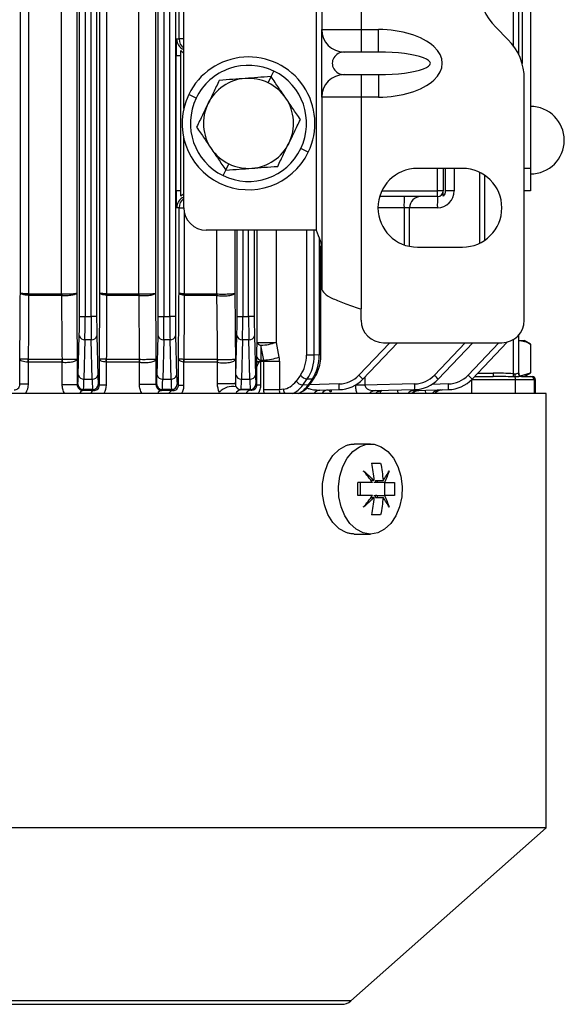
# Model space of a CAD drawing. Header units: millimetres. Extents: x -850 to -69, y -238 to 499.
# Tile 5 of 53: x -462 to -413, y -238 to -150. Entities that reach past the tile are written whole.
import ezdxf

# ---------------------------------------------------------------- set-up
doc = ezdxf.new("R2010")
doc.units = ezdxf.units.MM

msp = doc.modelspace()

# ---------------------------------------------------------------- linework, layer by layer
at = {"color": 7, "linetype": 'Continuous', "lineweight": 25}
for p, q in [((-456.247, -176.649), (-456.247, -77.315)), ((-455.747, -77.315), (-455.747, -176.649)), ((-455.221, -176.649), (-455.221, -77.315)), ((-454.721, -77.315), (-454.721, -176.649)), ((-449.247, -176.649), (-449.247, -77.315)), ((-448.747, -77.315), (-448.747, -176.649)), ((-448.221, -176.649), (-448.221, -77.315)), ((-447.721, -77.315), (-447.721, -176.649)), ((-461.498, -174.572), (-461.498, -79.392)), ((-460.773, -79.326), (-460.773, -174.638)), ((-457.831, -174.638), (-457.831, -79.326)), ((-456.496, -79.392), (-456.496, -174.572)), ((-454.429, -174.572), (-454.429, -79.392)), ((-453.846, -79.326), (-453.846, -174.638)), ((-450.974, -174.638), (-450.974, -79.326)), ((-449.499, -79.392), (-449.499, -174.572)), ((-416.184, -90.482), (-416.184, -163.482)), ((-446.984, -158.16), (-446.984, -95.804)), ((-417.234, -153.374), (-417.234, -100.591)), ((-416.934, -99.811), (-416.934, -154.153)), ((-417.721, -101.394), (-417.721, -152.571)), ((-447.405, -151.982), (-447.405, -101.982)), ((-431.234, -102.817), (-431.234, -151.147)), ((-434.734, -141.975), (-434.734, -151.147)), ((-435.234, -144.974), (-435.234, -168.982)), ((-434.734, -151.147), (-431.234, -151.147)), ((-434.734, -157.147), (-434.734, -151.147)), ((-431.234, -151.147), (-429.681, -151.147)), ((-431.234, -151.147), (-431.234, -153.147)), ((-429.681, -153.147), (-429.681, -151.147)), ((-419.27, -150.947), (-418.198, -152.018)), ((-447.623, -151.982), (-447.405, -151.982)), ((-446.984, -151.982), (-447.405, -151.982)), ((-431.234, -153.147), (-432.734, -153.147)), ((-429.681, -153.147), (-431.234, -153.147)), ((-447.663, -165.482), (-447.663, -153.482)), ((-447.234, -153.482), (-447.663, -153.482)), ((-447.234, -165.482), (-447.234, -153.482)), ((-439.22, -155.325), (-438.985, -154.839)), ((-439.49, -155.882), (-439.22, -155.325)), ((-432.734, -155.147), (-431.234, -155.147)), ((-431.234, -155.147), (-429.681, -155.147)), ((-431.234, -155.147), (-431.234, -157.147)), ((-429.681, -155.147), (-429.681, -157.147)), ((-416.734, -176.982), (-416.734, -155.553)), ((-445.877, -157.233), (-446.544, -156.91)), ((-434.734, -157.147), (-434.734, -174.147)), ((-431.234, -157.147), (-434.734, -157.147)), ((-431.234, -157.147), (-431.234, -175.982)), ((-429.681, -157.147), (-431.234, -157.147)), ((-446.984, -166.982), (-446.984, -160.804)), ((-435.924, -162.054), (-436.591, -161.731)), ((-443.483, -164.125), (-443.248, -163.639)), ((-443.248, -163.639), (-442.978, -163.082)), ((-422.234, -163.482), (-426.234, -163.482)), ((-424.434, -165.482), (-424.434, -163.482)), ((-423.934, -163.482), (-423.934, -165.482)), ((-423.755, -163.482), (-423.755, -165.482)), ((-422.96, -163.482), (-422.96, -165.482)), ((-416.184, -163.482), (-416.734, -163.482)), ((-416.184, -163.482), (-416.184, -165.482)), ((-420.721, -163.826), (-420.721, -170.138)), ((-420.234, -169.854), (-420.234, -164.11)), ((-447.234, -165.482), (-447.663, -165.482)), ((-424.434, -165.982), (-429.588, -165.982)), ((-429.396, -165.482), (-424.434, -165.482)), ((-424.434, -165.982), (-424.434, -165.482)), ((-423.934, -165.482), (-424.434, -165.482)), ((-422.96, -165.482), (-423.755, -165.482)), ((-416.184, -165.482), (-416.734, -165.482)), ((-447.405, -166.982), (-447.623, -166.982)), ((-447.405, -174.572), (-447.405, -166.982)), ((-447.405, -166.982), (-446.984, -166.982)), ((-427.421, -166.982), (-429.734, -166.982)), ((-426.934, -166.982), (-427.421, -166.982)), ((-427.421, -166.982), (-427.421, -170.275)), ((-426.934, -170.411), (-426.934, -166.982)), ((-424.46, -166.982), (-426.934, -166.982)), ((-446.962, -167.275), (-446.962, -174.638)), ((-435.234, -168.982), (-444.984, -168.982)), ((-444.061, -174.638), (-444.061, -168.982)), ((-442.444, -168.982), (-442.444, -174.572)), ((-442.247, -176.649), (-442.247, -168.982)), ((-441.747, -168.982), (-441.747, -176.649)), ((-441.221, -176.649), (-441.221, -168.982)), ((-440.721, -168.982), (-440.721, -176.649)), ((-440.475, -178.946), (-440.475, -168.982)), ((-438.787, -168.982), (-438.787, -178.946)), ((-436.087, -168.982), (-436.087, -180.082)), ((-435.39, -180.082), (-435.39, -168.982)), ((-434.953, -169.712), (-434.953, -180.07)), ((-434.806, -180.07), (-434.806, -170.365)), ((-426.234, -170.482), (-422.234, -170.482)), ((-460.768, -174.638), (-457.831, -174.638)), ((-457.825, -174.768), (-460.763, -174.768)), ((-453.839, -174.638), (-450.974, -174.638)), ((-450.966, -174.768), (-453.832, -174.768)), ((-446.953, -174.638), (-444.061, -174.638)), ((-444.05, -174.768), (-446.943, -174.768)), ((-456.247, -176.649), (-455.747, -176.649)), ((-455.747, -176.649), (-455.221, -176.649)), ((-454.721, -176.649), (-455.221, -176.649)), ((-449.247, -176.649), (-448.747, -176.649)), ((-448.747, -176.649), (-448.221, -176.649)), ((-447.721, -176.649), (-448.221, -176.649)), ((-442.247, -176.649), (-441.747, -176.649)), ((-441.747, -176.649), (-441.221, -176.649)), ((-440.721, -176.649), (-441.221, -176.649)), ((-431.234, -176.982), (-431.234, -175.982)), ((-456.352, -181.867), (-456.265, -178.37)), ((-454.703, -178.37), (-454.616, -181.867)), ((-449.352, -181.867), (-449.265, -178.37)), ((-447.703, -178.37), (-447.616, -181.867)), ((-442.352, -181.867), (-442.265, -178.37)), ((-440.703, -178.37), (-440.616, -181.867)), ((-417.234, -181.682), (-417.234, -178.305)), ((-455.765, -178.714), (-455.852, -182.212)), ((-455.203, -178.714), (-455.765, -178.714)), ((-455.116, -182.212), (-455.203, -178.714)), ((-448.765, -178.714), (-448.852, -182.212)), ((-448.203, -178.714), (-448.765, -178.714)), ((-448.116, -182.212), (-448.203, -178.714)), ((-441.765, -178.714), (-441.852, -182.212)), ((-441.203, -178.714), (-441.765, -178.714)), ((-441.116, -182.212), (-441.203, -178.714)), ((-440.475, -178.946), (-438.787, -178.946)), ((-439.877, -180.519), (-440.133, -179.205)), ((-438.787, -178.946), (-438.532, -180.26)), ((-428.688, -178.982), (-431.427, -181.867)), ((-431.077, -182.212), (-428.012, -178.982)), ((-429.234, -178.982), (-418.734, -178.982)), ((-421.988, -178.982), (-424.727, -181.867)), ((-424.377, -182.212), (-421.312, -178.982)), ((-418.988, -178.982), (-421.727, -181.867)), ((-421.377, -182.212), (-418.258, -178.925)), ((-417.721, -178.707), (-417.721, -181.743)), ((-417.249, -178.782), (-416.734, -178.782)), ((-416.194, -179.094), (-416.734, -178.782)), ((-416.194, -179.095), (-416.25, -179.077)), ((-416.194, -179.095), (-416.194, -181.67)), ((-435.39, -180.082), (-436.087, -180.082)), ((-434.953, -180.07), (-435.39, -180.082)), ((-434.806, -180.07), (-434.953, -180.07)), ((-461.541, -182.676), (-461.541, -180.45)), ((-460.807, -180.713), (-460.807, -182.676)), ((-460.796, -180.455), (-457.789, -180.455)), ((-457.778, -180.714), (-460.787, -180.714)), ((-457.778, -182.701), (-457.778, -180.714)), ((-456.452, -180.45), (-456.452, -182.701)), ((-454.475, -182.741), (-454.475, -180.45)), ((-453.878, -180.713), (-453.878, -182.741)), ((-453.863, -180.455), (-450.93, -180.455)), ((-450.914, -180.714), (-453.849, -180.714)), ((-450.914, -182.701), (-450.914, -180.714)), ((-449.453, -180.45), (-449.453, -182.701)), ((-447.455, -182.761), (-447.455, -180.45)), ((-446.995, -180.712), (-446.995, -182.761)), ((-446.975, -180.455), (-444.012, -180.455)), ((-443.992, -180.714), (-446.956, -180.714)), ((-443.992, -182.637), (-443.992, -180.714)), ((-442.393, -180.45), (-442.393, -182.637)), ((-440.49, -180.693), (-440.49, -180.648)), ((-440.49, -180.648), (-440.165, -180.648)), ((-440.49, -181.093), (-440.49, -180.693)), ((-440.49, -180.693), (-440.252, -180.693)), ((-440.49, -182.726), (-440.49, -181.093)), ((-440.165, -180.648), (-440.165, -182.726)), ((-439.863, -180.648), (-440.165, -180.648)), ((-440.141, -180.519), (-439.877, -180.519)), ((-439.863, -183.158), (-439.863, -180.648)), ((-438.494, -180.648), (-439.863, -180.648)), ((-438.494, -180.648), (-438.494, -183.158)), ((-436.619, -181.85), (-437.011, -182.391)), ((-430.894, -182.019), (-430.894, -182.761)), ((-421.159, -181.982), (-419.5, -181.982)), ((-420.874, -181.682), (-419.508, -181.682)), ((-417.268, -181.682), (-417.234, -181.682)), ((-417.086, -181.934), (-416.194, -181.67)), ((-416.988, -181.982), (-416.169, -181.982)), ((-416.734, -181.982), (-416.194, -181.67)), ((-416.194, -181.67), (-416.25, -181.688)), ((-416.169, -181.982), (-416.034, -181.982)), ((-461.571, -182.646), (-461.541, -182.676)), ((-460.807, -182.676), (-461.541, -182.676)), ((-457.778, -182.701), (-456.452, -182.701)), ((-456.452, -182.701), (-456.397, -182.646)), ((-455.852, -182.212), (-455.116, -182.212)), ((-454.571, -182.646), (-454.475, -182.741)), ((-453.878, -182.741), (-454.475, -182.741)), ((-449.453, -182.701), (-450.914, -182.701)), ((-449.453, -182.701), (-449.397, -182.646)), ((-448.852, -182.212), (-448.116, -182.212)), ((-447.571, -182.646), (-447.455, -182.761)), ((-447.455, -182.761), (-446.995, -182.761)), ((-442.393, -182.637), (-443.992, -182.637)), ((-441.852, -182.212), (-441.116, -182.212)), ((-440.571, -182.646), (-440.49, -182.726)), ((-440.49, -182.726), (-440.165, -182.726)), ((-436.412, -182.745), (-436.02, -182.203)), ((-435.928, -182.732), (-436.412, -182.745)), ((-436.02, -182.203), (-435.556, -182.191)), ((-435.556, -182.191), (-435.928, -182.732)), ((-433.175, -182.646), (-435.811, -182.715)), ((-435.771, -182.662), (-435.399, -182.121)), ((-431.71, -182.761), (-431.71, -182.72)), ((-430.894, -182.761), (-431.71, -182.761)), ((-426.475, -182.646), (-430.894, -182.761)), ((-423.475, -182.646), (-424.953, -182.684)), ((-421.439, -182.282), (-421.439, -182.275)), ((-421.439, -182.282), (-421.439, -183.482)), ((-417.518, -182.282), (-421.439, -182.282)), ((-417.518, -183.482), (-417.518, -182.282)), ((-415.87, -182.282), (-417.518, -182.282)), ((-415.87, -182.282), (-415.87, -183.482)), ((-415.734, -182.282), (-415.87, -182.282)), ((-415.734, -183.482), (-415.734, -182.282)), ((-432.197, -183.482), (-533.684, -183.482)), ((-455.898, -183.146), (-455.967, -183.215)), ((-455.07, -183.146), (-455.898, -183.146)), ((-454.991, -183.225), (-455.07, -183.146)), ((-448.898, -183.146), (-448.974, -183.222)), ((-448.07, -183.146), (-448.898, -183.146)), ((-447.979, -183.237), (-448.07, -183.146)), ((-441.898, -183.146), (-441.923, -183.171)), ((-441.07, -183.146), (-441.898, -183.146)), ((-441.025, -183.191), (-441.07, -183.146)), ((-438.494, -183.158), (-439.863, -183.158)), ((-438.136, -183.115), (-438.494, -183.158)), ((-434.897, -183.191), (-433.175, -183.146)), ((-433.87, -183.164), (-433.932, -183.386)), ((-414.784, -183.482), (-432.197, -183.482)), ((-429.955, -183.237), (-426.475, -183.146)), ((-426.49, -183.225), (-423.475, -183.146)), ((-425.488, -183.482), (-425.525, -183.199)), ((-414.784, -222.097), (-414.784, -183.482)), ((-430.41, -187.982), (-431.844, -187.982)), ((-431.281, -192.557), (-431.281, -191.407)), ((-430.098, -191.238), (-430.35, -191.238)), ((-429.953, -191.407), (-430.116, -191.407)), ((-429.953, -191.238), (-429.285, -191.238)), ((-429.953, -191.238), (-429.953, -191.407)), ((-429.833, -191.407), (-429.953, -191.407)), ((-429.833, -191.407), (-429.733, -191.238)), ((-429.165, -191.407), (-429.833, -191.407)), ((-429.122, -192.557), (-429.122, -191.407)), ((-430.35, -192.726), (-430.098, -192.726)), ((-430.116, -192.557), (-429.953, -192.557)), ((-429.953, -192.726), (-429.953, -192.557)), ((-429.833, -192.557), (-429.953, -192.557)), ((-429.953, -192.726), (-429.285, -192.726)), ((-429.733, -192.726), (-429.833, -192.557)), ((-429.833, -192.557), (-429.165, -192.557)), ((-431.844, -195.982), (-430.41, -195.982)), ((-414.784, -222.097), (-533.684, -222.097)), ((-432.144, -237.48), (-414.784, -222.097)), ((-432.144, -237.48), (-516.324, -237.48)), ((-515.528, -237.782), (-432.94, -237.782))]:
    msp.add_line(p, q, dxfattribs=at)
at = {"color": 7, "linetype": 'Continuous', "lineweight": 25, "flags": 128}
for points in [[(-433.932, -183.386), (-434.033, -183.239), (-434.062, -183.165)], [(-432.552, -195.855), (-433.181, -195.507), (-433.735, -194.958), (-434.18, -194.238), (-434.492, -193.389), (-434.653, -192.46), (-434.653, -191.504), (-434.492, -190.575), (-434.18, -189.726), (-433.735, -189.007), (-433.181, -188.457), (-432.552, -188.109)], [(-430.41, -195.982), (-431.063, -195.874), (-431.68, -195.557), (-432.228, -195.046), (-432.679, -194.371), (-433.007, -193.566), (-433.196, -192.677), (-433.234, -191.75), (-433.12, -190.835), (-432.86, -189.982), (-432.468, -189.237), (-431.965, -188.64), (-431.378, -188.223), (-430.739, -188.009), (-430.082, -188.009), (-429.443, -188.223), (-428.856, -188.64), (-428.353, -189.237), (-427.961, -189.982), (-427.701, -190.835), (-427.587, -191.75), (-427.625, -192.677), (-427.813, -193.566), (-428.142, -194.371), (-428.592, -195.046), (-429.141, -195.557), (-429.758, -195.874), (-430.41, -195.982)]]:
    msp.add_lwpolyline(points, dxfattribs=at)
at = {"color": 7, "linetype": 'Continuous', "lineweight": 25}
for centre, radius, start, end in [((-415.734, -147.411), 5, 180, 225), ((-432.734, -151.147), 2, 180, 270), ((-446.623, -151.982), 1, 179.99476, 248.85926), ((-446.405, -151.982), 1, 179.9972, 234.59319), ((-421.734, -155.553), 5, 0, 45), ((-441.234, -159.482), 5.9, 334.15501, 154.15501), ((-441.234, -159.482), 5.159, 64.15501, 154.15501), ((-441.234, -159.482), 5.159, 334.15501, 64.15501), ((-441.234, -159.482), 4, 94.15501, 154.15501), ((-441.234, -159.482), 4, 64.15501, 94.15501), ((-432.734, -157.147), 2, 90, 180), ((-441.234, -159.482), 4, 34.15501, 64.15501), ((-441.234, -159.482), 5.9, 154.15501, 334.15501), ((-441.234, -159.482), 5.159, 154.15501, 244.15501), ((-441.234, -159.482), 4, 334.15501, 34.15501), ((-441.234, -159.482), 4, 154.15501, 214.15501), ((-416.184, -160.982), 3, 270, 90), ((-441.234, -159.482), 4, 214.15501, 244.15501), ((-441.234, -159.482), 5.159, 244.15501, 334.15501), ((-441.234, -159.482), 4, 274.15501, 334.15501), ((-441.234, -159.482), 4, 244.15501, 274.15501), ((-426.234, -166.982), 3.5, 90, 270), ((-422.234, -166.982), 3.5, 270, 90), ((-446.623, -166.982), 1, 111.14074, 180.00524), ((-446.405, -166.982), 1, 125.40681, 180.0028), ((-417.851, -166.732), 9.573, 175.50564, 181.49539), ((-425.934, -166.982), 1, 90, 180), ((-414.89, -166.732), 9.573, 175.50564, 181.49539), ((-424.46, -165.482), 1.5, 270, 0), ((-424.434, -165.482), 0.5, 270, 0), ((-444.984, -166.982), 2, 180, 270), ((-459.014, -174.709), 1.76, 177.69342, 181.89326), ((-459.002, -174.639), 1.766, 179.97368, 184.17681), ((-456.379, -174.639), 1.451, 179.96924, 185.08556), ((-456.331, -174.698), 1.49, 177.71917, 182.69554), ((-452.688, -174.707), 1.16, 176.60887, 182.95303), ((-452.669, -174.639), 1.169, 179.96447, 186.31821), ((-449.947, -174.639), 1.027, 179.9621, 187.20099), ((-449.911, -174.699), 1.05, 176.68681, 183.75408), ((-446.101, -174.705), 0.864, 175.53705, 183.98262), ((-446.075, -174.639), 0.878, 179.96053, 188.43677), ((-443.265, -174.639), 0.795, 179.96083, 189.32294), ((-443.237, -174.7), 0.806, 175.64103, 184.84629), ((-429.234, -176.982), 2, 180, 270), ((-418.734, -176.982), 2, 270, 0), ((-455.822, -178.262), 0.455, 193.65629, 277.24185), ((-455.146, -178.262), 0.455, 262.75815, 346.34371), ((-448.822, -178.262), 0.455, 193.65629, 277.24185), ((-448.146, -178.262), 0.455, 262.75815, 346.34371), ((-441.822, -178.262), 0.455, 193.65629, 277.24185), ((-441.146, -178.262), 0.455, 262.75815, 346.34371), ((-440.084, -178.784), 0.423, 202.469, 263.39142), ((-440.346, -174.471), 4.739, 272.57727, 289.20078), ((-440.095, -180.094), 0.427, 202.84995, 263.76578), ((-440.09, -175.785), 4.738, 272.57232, 289.20086), ((-464.447, -180.571), 3.643, 357.76417, 1.82365), ((-464.437, -180.712), 3.65, 359.9744, 4.04098), ((-460.763, -180.712), 2.985, 359.96989, 4.94318), ((-460.83, -180.596), 3.064, 357.7863, 2.62717), ((-456.274, -180.575), 2.399, 356.71244, 2.85238), ((-456.264, -180.712), 2.414, 359.96513, 6.1188), ((-453.028, -180.712), 2.114, 359.96256, 6.99544), ((-453.057, -180.594), 2.16, 356.78431, 3.65344), ((-448.777, -180.577), 1.788, 355.67185, 3.85441), ((-448.768, -180.713), 1.812, 359.96068, 8.17449), ((-445.629, -180.713), 1.637, 359.9606, 9.05525), ((-445.629, -180.593), 1.66, 355.76979, 4.71026), ((-455.909, -181.76), 0.455, 193.65629, 277.24185), ((-455.059, -181.76), 0.455, 262.75815, 346.34371), ((-448.909, -181.76), 0.455, 193.65629, 277.24185), ((-448.059, -181.76), 0.455, 262.75815, 346.34371), ((-441.909, -181.76), 0.455, 193.65629, 277.24185), ((-441.059, -181.76), 0.455, 262.75815, 346.34371), ((-435.92, -181.351), 0.858, 215.54784, 263.34291), ((-433.24, -180.147), 2.5, 271.5, 316.5), ((-435.996, -186.859), 6.767, 43.37043, 47.52502), ((-426.54, -180.147), 2.5, 271.5, 316.5), ((-429.296, -186.859), 6.767, 43.37043, 47.52502), ((-423.54, -180.147), 2.5, 271.5, 316.5), ((-426.296, -186.859), 6.767, 43.37043, 47.52502), ((-416.637, -181.757), 2.872, 178.50461, 184.49436), ((-411.571, -182.223), 6.169, 175.54068, 178.04633), ((-416.928, -181.746), 0.674, 180.03304, 203.46154), ((-418.489, -182.251), 0.972, 358.14024, 14.07842), ((-416.977, -181.692), 0.29, 178.0807, 267.94259), ((-416.934, -181.682), 0.3, 180, 270), ((-416.169, -182.282), 0.3, 359.93359, 89.93344), ((-416.034, -182.282), 0.3, 0, 90), ((-455.897, -182.645), 0.5, 180.04597, 269.95403), ((-455.071, -182.645), 0.5, 270.04597, 359.95403), ((-448.897, -182.645), 0.5, 180.04597, 269.95403), ((-448.071, -182.645), 0.5, 270.04597, 359.95403), ((-442.646, -184.396), 1.536, 78.20316, 138.88283), ((-441.897, -182.645), 0.5, 209.61523, 269.95391), ((-441.071, -182.645), 0.5, 270.04597, 359.95403), ((-436.313, -181.892), 0.858, 215.54784, 263.34291), ((-435.915, -182.55), 0.183, 265.90352, 322.03521), ((-435.543, -182.009), 0.183, 265.8988, 322.0889), ((-433.253, -180.147), 3, 271.5, 316.5), ((-437.952, -182.896), 4.784, 357.00545, 2.99455), ((-426.553, -180.147), 3, 271.5, 316.5), ((-431.252, -182.896), 4.784, 357.00545, 2.99455), ((-423.553, -180.147), 3, 271.5, 316.5), ((-428.252, -182.896), 4.784, 357.00545, 2.99455), ((-455.851, -183.553), 0.358, 108.84076, 168.5162), ((-454.888, -183.567), 0.358, 106.87529, 166.29973), ((-448.898, -183.645), 0.43, 100.18418, 157.75042), ((-447.912, -183.666), 0.434, 98.9409, 155.00269), ((-441.858, -183.74), 0.572, 96.5081, 153.24906), ((-440.968, -183.766), 0.578, 95.71369, 150.61035), ((-437.484, -183.084), 0.652, 182.74747, 217.64658), ((-434.858, -183.873), 0.684, 93.32343, 145.11745), ((-434.116, -183.877), 0.706, 93.30474, 146.06071), ((-429.925, -184.028), 0.792, 92.16633, 136.41905), ((-429.35, -184.031), 0.81, 92.15099, 137.32443), ((-426.462, -184.114), 0.889, 91.81611, 134.77551), ((-426.081, -184.115), 0.901, 91.79538, 135.36124), ((-424.194, -184.123), 0.958, 91.65348, 138.02671), ((-423.993, -184.124), 0.964, 91.63451, 138.29232), ((-432.94, -236.582), 1.2, 270, 311.54424)]:
    msp.add_arc(centre, radius, start, end, dxfattribs=at)
for centre, major_axis, ratio, start_param, end_param in [((-429.681, -154.147), (5.66, 0), 0.529999, 4.712389, 7.853982), ((-447.623, -153.482), (0, 1.5), 0.026186, 0, 1.570796), ((-432.734, -154.147), (1.06, 0), 0.943398, 1.570796, 4.712389), ((-429.681, -154.147), (4.6, 0), 0.217373, 4.712389, 7.853982), ((-447.623, -165.482), (0, 1.5), 0.026186, 1.570796, 3.141593), ((-456.312, -176.649), (0, 2.5), 0.026186, 3.953171, 4.712389), ((-455.812, -176.649), (0, 3), 0.021822, 3.953171, 4.712389), ((-455.156, -176.649), (0, 3), 0.021822, 1.570796, 2.330015), ((-454.656, -176.649), (0, 2.5), 0.026186, 1.570796, 2.330015), ((-449.312, -176.649), (0, 2.5), 0.026186, 3.953171, 4.712389), ((-448.812, -176.649), (0, 3), 0.021822, 3.953171, 4.712389), ((-448.156, -176.649), (0, 3), 0.021822, 1.570796, 2.330015), ((-447.656, -176.649), (0, 2.5), 0.026186, 1.570796, 2.330015), ((-442.312, -176.649), (0, 2.5), 0.026186, 3.953171, 4.712389), ((-441.812, -176.649), (0, 3), 0.021822, 3.953171, 4.712389), ((-441.156, -176.649), (0, 3), 0.021822, 1.570796, 2.330015), ((-440.656, -176.649), (0, 2.5), 0.026186, 1.570796, 2.330015), ((-437.901, -180.083), (0.002, 2.5), 0.725498, 3.928014, 4.713412), ((-437.557, -180.083), (-0.012, 3), 0.72245, 3.924539, 4.709937), ((-437.028, -180.069), (-0.014, 3), 0.691589, 3.923324, 4.708723), ((-456.399, -180.147), (0, 2.5), 0.026186, 3.167773, 3.953171), ((-454.569, -180.147), (0, 2.5), 0.026186, 2.330015, 3.115413), ((-449.399, -180.147), (0, 2.5), 0.026186, 3.167773, 3.953171), ((-447.569, -180.147), (0, 2.5), 0.026186, 2.330015, 3.115413), ((-442.399, -180.147), (0, 2.5), 0.026186, 3.23127, 3.953171), ((-440.569, -180.147), (0, 2.5), 0.026186, 2.330015, 3.115413), ((-419.508, -182.282), (4.058, 0), 0.14786, 1.114756, 1.570796), ((-419.5, -182.282), (4.006, 0), 0.074891, 1.114756, 1.570796), ((-455.899, -180.147), (0, 3), 0.021822, 3.167773, 3.953171), ((-455.069, -180.147), (0, 3), 0.021822, 2.330015, 3.115413), ((-448.899, -180.147), (0, 3), 0.021822, 3.167773, 3.953171), ((-448.069, -180.147), (0, 3), 0.021822, 2.330015, 3.115413), ((-441.899, -180.147), (0, 3), 0.021822, 3.167773, 3.953171), ((-441.069, -180.147), (0, 3), 0.021822, 2.330015, 3.115413), ((-438.294, -180.624), (0.002, 2.5), 0.725498, 3.229883, 3.928014), ((-437.95, -180.624), (-0.012, 3), 0.72245, 3.447957, 3.924539), ((-437.4, -180.61), (-0.014, 3), 0.691589, 3.431381, 3.923324), ((-474.234, -184.475), (51.5, 0), 0.026186, 1.187864, 1.208195), ((-474.234, -184.397), (51.5, 0), 0.026186, 1.035843, 1.058143), ((-474.234, -184.221), (51.5, 0), 0.026186, 0.869997, 0.892597)]:
    msp.add_ellipse(centre, major_axis=major_axis, ratio=ratio, start_param=start_param, end_param=end_param, dxfattribs=at)
for points in [[(-447.234, -153.012), (-447.156, -153.095), (-447.072, -153.171), (-446.984, -153.243)], [(-447.234, -153.482), (-447.234, -153.309), (-447.234, -153.141), (-447.234, -153.012)], [(-447.234, -165.952), (-447.234, -165.823), (-447.234, -165.655), (-447.234, -165.482)], [(-447.234, -165.952), (-447.156, -165.869), (-447.072, -165.793), (-446.984, -165.721)], [(-423.755, -165.482), (-423.755, -165.655), (-423.819, -165.823), (-423.934, -165.952)], [(-423.934, -165.952), (-423.934, -165.771), (-423.934, -165.625), (-423.934, -165.482)], [(-460.763, -174.768), (-460.767, -174.768), (-460.77, -174.767), (-460.774, -174.767)], [(-460.773, -174.638), (-460.771, -174.638), (-460.77, -174.638), (-460.768, -174.638)], [(-457.831, -174.638), (-457.827, -174.638), (-457.824, -174.638), (-457.82, -174.638)], [(-457.82, -174.768), (-457.821, -174.768), (-457.823, -174.768), (-457.825, -174.768)], [(-453.832, -174.768), (-453.837, -174.767), (-453.842, -174.767), (-453.847, -174.766)], [(-453.846, -174.638), (-453.844, -174.638), (-453.841, -174.638), (-453.839, -174.638)], [(-450.974, -174.638), (-450.969, -174.638), (-450.964, -174.638), (-450.959, -174.639)], [(-450.958, -174.768), (-450.961, -174.768), (-450.963, -174.768), (-450.966, -174.768)], [(-446.943, -174.768), (-446.95, -174.767), (-446.956, -174.766), (-446.963, -174.765)], [(-446.962, -174.638), (-446.959, -174.638), (-446.956, -174.638), (-446.953, -174.638)], [(-444.061, -174.638), (-444.054, -174.638), (-444.047, -174.639), (-444.041, -174.639)], [(-444.04, -174.768), (-444.044, -174.768), (-444.047, -174.768), (-444.05, -174.768)], [(-440.488, -180.26), (-440.484, -179.822), (-440.48, -179.384), (-440.475, -178.946)], [(-440.133, -179.205), (-440.136, -179.643), (-440.138, -180.081), (-440.141, -180.519)], [(-417.249, -178.782), (-416.889, -178.782), (-416.539, -178.904), (-416.194, -179.095)], [(-440.49, -180.648), (-440.49, -180.514), (-440.49, -180.385), (-440.488, -180.26)], [(-438.532, -180.26), (-438.507, -180.387), (-438.494, -180.516), (-438.494, -180.648)], [(-460.787, -180.714), (-460.794, -180.714), (-460.8, -180.714), (-460.807, -180.713)], [(-460.806, -180.455), (-460.803, -180.455), (-460.8, -180.455), (-460.796, -180.455)], [(-457.789, -180.455), (-457.782, -180.455), (-457.776, -180.455), (-457.769, -180.455)], [(-457.768, -180.714), (-457.771, -180.714), (-457.775, -180.714), (-457.778, -180.714)], [(-453.849, -180.714), (-453.859, -180.714), (-453.869, -180.713), (-453.878, -180.713)], [(-453.877, -180.456), (-453.873, -180.456), (-453.868, -180.456), (-453.863, -180.455)], [(-450.93, -180.455), (-450.92, -180.455), (-450.91, -180.455), (-450.901, -180.456)], [(-450.9, -180.715), (-450.905, -180.714), (-450.909, -180.714), (-450.914, -180.714)], [(-446.956, -180.714), (-446.969, -180.714), (-446.982, -180.713), (-446.995, -180.712)], [(-446.994, -180.457), (-446.987, -180.457), (-446.981, -180.456), (-446.975, -180.455)], [(-444.012, -180.455), (-444, -180.455), (-443.987, -180.456), (-443.974, -180.457)], [(-443.973, -180.716), (-443.979, -180.714), (-443.986, -180.714), (-443.992, -180.714)], [(-440.165, -180.648), (-440.199, -180.648), (-440.228, -180.667), (-440.252, -180.693)], [(-440.141, -180.519), (-440.155, -180.556), (-440.165, -180.6), (-440.165, -180.648)], [(-439.863, -180.648), (-439.863, -180.604), (-439.868, -180.561), (-439.877, -180.519)], [(-417.546, -182.014), (-417.609, -182.016), (-417.672, -182.015), (-417.736, -182.013)], [(-417.721, -181.743), (-417.681, -181.748), (-417.641, -181.749), (-417.602, -181.746)], [(-460.807, -182.676), (-460.807, -182.962), (-460.889, -183.244), (-461.04, -183.482)], [(-453.878, -182.741), (-453.878, -183.004), (-453.948, -183.261), (-454.074, -183.482)], [(-443.804, -183.386), (-443.923, -183.164), (-443.992, -182.905), (-443.992, -182.637)], [(-439.838, -183.482), (-439.855, -183.376), (-439.863, -183.268), (-439.863, -183.158)], [(-438.494, -183.158), (-438.509, -183.275), (-438.49, -183.391), (-438.441, -183.482)], [(-430.313, -189.682), (-430.022, -189.682), (-429.751, -189.682), (-429.5, -189.682)], [(-430.313, -189.682), (-430.205, -190.191), (-430.133, -190.709), (-430.098, -191.238)], [(-429.5, -189.682), (-429.392, -190.191), (-429.32, -190.709), (-429.285, -191.238)], [(-431.041, -190.356), (-430.703, -190.645), (-430.389, -190.939), (-430.098, -191.238)], [(-430.218, -191.407), (-430.468, -191.05), (-430.742, -190.7), (-431.041, -190.356)], [(-429.285, -191.238), (-429.071, -190.939), (-428.89, -190.645), (-428.741, -190.356)], [(-428.741, -190.356), (-428.85, -190.7), (-428.992, -191.05), (-429.165, -191.407)], [(-430.218, -191.407), (-430.627, -191.407), (-431.065, -191.407), (-431.533, -191.407)], [(-431.533, -192.557), (-431.512, -192.174), (-431.512, -191.79), (-431.533, -191.407)], [(-429.165, -191.407), (-428.827, -191.407), (-428.531, -191.407), (-428.28, -191.407)], [(-428.28, -191.407), (-428.26, -191.79), (-428.26, -192.174), (-428.28, -192.557)], [(-430.218, -192.557), (-430.627, -192.557), (-431.065, -192.557), (-431.533, -192.557)], [(-431.041, -193.608), (-430.742, -193.264), (-430.468, -192.914), (-430.218, -192.557)], [(-430.098, -192.726), (-430.389, -193.026), (-430.703, -193.32), (-431.041, -193.608)], [(-430.098, -192.726), (-430.133, -193.255), (-430.205, -193.774), (-430.313, -194.282)], [(-429.285, -192.726), (-429.32, -193.255), (-429.392, -193.774), (-429.5, -194.282)], [(-428.741, -193.608), (-428.89, -193.32), (-429.071, -193.026), (-429.285, -192.726)], [(-429.165, -192.557), (-428.992, -192.914), (-428.85, -193.264), (-428.741, -193.608)], [(-428.28, -192.557), (-428.531, -192.557), (-428.827, -192.557), (-429.165, -192.557)], [(-429.5, -194.282), (-429.751, -194.282), (-430.022, -194.282), (-430.313, -194.282)]]:
    msp.add_open_spline(points, degree=3, dxfattribs=at)
for points, knots in [([(-443.827, -155.66), (-444.014, -156.045), (-444.184, -156.397), (-444.514, -157.077), (-444.672, -157.405), (-444.834, -157.738)], [0, 0, 0, 0, 0.5, 0.5, 1, 1, 1, 1]), ([(-441.524, -155.493), (-441.894, -155.52), (-442.257, -155.546), (-443.01, -155.601), (-443.4, -155.629), (-443.827, -155.66)], [0, 0, 0, 0, 0.5, 0.5, 1, 1, 1, 1]), ([(-439.22, -155.325), (-439.648, -155.356), (-440.038, -155.385), (-440.791, -155.439), (-441.154, -155.466), (-441.524, -155.493)], [0, 0, 0, 0, 0.5, 0.5, 1, 1, 1, 1]), ([(-437.924, -157.236), (-438.132, -156.93), (-438.336, -156.628), (-438.761, -156.003), (-438.98, -155.68), (-439.22, -155.325)], [0, 0, 0, 0, 0.5, 0.5, 1, 1, 1, 1]), ([(-436.627, -159.147), (-436.868, -158.793), (-437.087, -158.47), (-437.511, -157.844), (-437.716, -157.543), (-437.924, -157.236)], [0, 0, 0, 0, 0.5, 0.5, 1, 1, 1, 1]), ([(-444.834, -157.738), (-444.996, -158.072), (-445.154, -158.4), (-445.484, -159.08), (-445.654, -159.431), (-445.841, -159.817)], [0, 0, 0, 0, 0.5, 0.5, 1, 1, 1, 1]), ([(-437.634, -161.226), (-437.472, -160.892), (-437.314, -160.565), (-436.984, -159.885), (-436.814, -159.533), (-436.627, -159.147)], [0, 0, 0, 0, 0.5, 0.5, 1, 1, 1, 1]), ([(-445.841, -159.817), (-445.6, -160.171), (-445.381, -160.495), (-444.957, -161.12), (-444.752, -161.421), (-444.544, -161.728)], [0, 0, 0, 0, 0.5, 0.5, 1, 1, 1, 1]), ([(-444.544, -161.728), (-444.336, -162.035), (-444.132, -162.336), (-443.707, -162.961), (-443.488, -163.285), (-443.248, -163.639)], [0, 0, 0, 0, 0.5, 0.5, 1, 1, 1, 1]), ([(-438.641, -163.304), (-438.454, -162.919), (-438.284, -162.567), (-437.954, -161.887), (-437.796, -161.56), (-437.634, -161.226)], [0, 0, 0, 0, 0.5, 0.5, 1, 1, 1, 1]), ([(-443.248, -163.639), (-442.82, -163.608), (-442.43, -163.58), (-441.677, -163.525), (-441.314, -163.498), (-440.944, -163.472)], [0, 0, 0, 0, 0.5, 0.5, 1, 1, 1, 1]), ([(-440.944, -163.472), (-440.574, -163.445), (-440.211, -163.418), (-439.458, -163.364), (-439.068, -163.335), (-438.641, -163.304)], [0, 0, 0, 0, 0.5, 0.5, 1, 1, 1, 1]), ([(-435.234, -168.982), (-435.103, -169.288), (-434.973, -169.594), (-434.788, -170.206), (-434.734, -170.511), (-434.734, -170.817)], [0, 0, 0, 0, 0.5, 0.5, 1, 1, 1, 1]), ([(-434.734, -174.147), (-434.734, -174.3), (-434.643, -174.453), (-434.292, -174.759), (-434.033, -174.912), (-433.385, -175.217), (-432.997, -175.37), (-432.15, -175.676), (-431.692, -175.829), (-431.234, -175.982)], [0, 0, 0, 0, 0.25, 0.25, 0.5, 0.5, 0.75, 0.75, 1, 1, 1, 1]), ([(-461.541, -180.45), (-461.533, -179.458), (-461.526, -178.465), (-461.519, -177.473), (-461.512, -176.506), (-461.505, -175.539), (-461.498, -174.572)], [0, 0, 0, 0, 0.003092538, 0.003092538, 0.003092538, 0.006104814, 0.006104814, 0.006104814, 0.006104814]), ([(-460.774, -174.767), (-460.978, -174.754), (-461.159, -174.728), (-461.353, -174.676), (-461.404, -174.657), (-461.475, -174.616), (-461.495, -174.594), (-461.498, -174.572)], [0, 0, 0, 0, 0.5, 0.5, 0.75, 0.75, 1, 1, 1, 1]), ([(-460.773, -174.638), (-460.978, -174.634), (-461.159, -174.625), (-461.353, -174.607), (-461.404, -174.601), (-461.475, -174.587), (-461.495, -174.58), (-461.498, -174.572)], [0, 0, 0, 0, 0.5, 0.5, 0.75, 0.75, 1, 1, 1, 1]), ([(-460.763, -174.768), (-460.769, -175.756), (-460.775, -176.744), (-460.781, -177.732), (-460.786, -178.639), (-460.791, -179.547), (-460.796, -180.455)], [0, 0, 0, 0, 0.003077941, 0.003077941, 0.003077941, 0.005906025, 0.005906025, 0.005906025, 0.005906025]), ([(-457.82, -174.768), (-457.745, -174.773), (-457.669, -174.776), (-457.514, -174.778), (-457.434, -174.777), (-457.203, -174.769), (-457.053, -174.757), (-456.796, -174.719), (-456.689, -174.694), (-456.578, -174.651), (-456.549, -174.636), (-456.509, -174.605), (-456.498, -174.588), (-456.496, -174.572)], [0, 0, 0, 0, 0.125, 0.125, 0.25, 0.25, 0.5, 0.5, 0.75, 0.75, 0.875, 0.875, 1, 1, 1, 1]), ([(-457.82, -174.638), (-457.746, -174.64), (-457.669, -174.641), (-457.514, -174.642), (-457.435, -174.642), (-457.203, -174.639), (-457.053, -174.635), (-456.797, -174.622), (-456.689, -174.613), (-456.578, -174.599), (-456.55, -174.594), (-456.509, -174.583), (-456.498, -174.578), (-456.496, -174.572)], [0, 0, 0, 0, 0.125, 0.125, 0.25, 0.25, 0.5, 0.5, 0.75, 0.75, 0.875, 0.875, 1, 1, 1, 1]), ([(-457.769, -180.455), (-457.778, -179.49), (-457.786, -178.524), (-457.795, -177.558), (-457.803, -176.628), (-457.811, -175.698), (-457.82, -174.768)], [0.000131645, 0.000131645, 0.000131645, 0.000131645, 0.003140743, 0.003140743, 0.003140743, 0.006039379, 0.006039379, 0.006039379, 0.006039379]), ([(-456.496, -174.572), (-456.489, -175.481), (-456.482, -176.39), (-456.476, -177.299), (-456.468, -178.35), (-456.46, -179.4), (-456.452, -180.45)], [0, 0, 0, 0, 0.002833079, 0.002833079, 0.002833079, 0.006106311, 0.006106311, 0.006106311, 0.006106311]), ([(-454.475, -180.45), (-454.467, -179.464), (-454.46, -178.478), (-454.452, -177.492), (-454.444, -176.519), (-454.437, -175.545), (-454.429, -174.572)], [0, 0, 0, 0, 0.003086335, 0.003086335, 0.003086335, 0.006132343, 0.006132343, 0.006132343, 0.006132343]), ([(-453.847, -174.766), (-453.932, -174.758), (-454.01, -174.746), (-454.151, -174.719), (-454.213, -174.704), (-454.315, -174.67), (-454.356, -174.651), (-454.411, -174.613), (-454.427, -174.592), (-454.429, -174.572)], [0, 0, 0, 0, 0.25, 0.25, 0.5, 0.5, 0.75, 0.75, 1, 1, 1, 1]), ([(-453.846, -174.638), (-453.932, -174.635), (-454.009, -174.631), (-454.151, -174.622), (-454.213, -174.617), (-454.315, -174.605), (-454.356, -174.599), (-454.411, -174.586), (-454.427, -174.579), (-454.429, -174.572)], [0, 0, 0, 0, 0.25, 0.25, 0.5, 0.5, 0.75, 0.75, 1, 1, 1, 1]), ([(-453.832, -174.768), (-453.837, -175.762), (-453.843, -176.756), (-453.848, -177.751), (-453.853, -178.652), (-453.858, -179.553), (-453.863, -180.455)], [0, 0, 0, 0, 0.003111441, 0.003111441, 0.003111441, 0.005931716, 0.005931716, 0.005931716, 0.005931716]), ([(-450.959, -174.639), (-450.883, -174.641), (-450.804, -174.643), (-450.64, -174.646), (-450.554, -174.646), (-450.386, -174.646), (-450.302, -174.644), (-450.14, -174.641), (-450.062, -174.638), (-449.916, -174.631), (-449.85, -174.628), (-449.731, -174.619), (-449.679, -174.613), (-449.551, -174.597), (-449.503, -174.585), (-449.499, -174.572)], [0, 0, 0, 0, 0.125, 0.125, 0.25, 0.25, 0.375, 0.375, 0.5, 0.5, 0.625, 0.625, 0.75, 0.75, 1, 1, 1, 1]), ([(-450.958, -174.768), (-450.883, -174.776), (-450.804, -174.782), (-450.639, -174.789), (-450.554, -174.791), (-450.386, -174.789), (-450.301, -174.785), (-450.139, -174.774), (-450.062, -174.766), (-449.916, -174.747), (-449.849, -174.735), (-449.73, -174.709), (-449.678, -174.694), (-449.551, -174.646), (-449.503, -174.609), (-449.499, -174.572)], [0, 0, 0, 0, 0.125, 0.125, 0.25, 0.25, 0.375, 0.375, 0.5, 0.5, 0.625, 0.625, 0.75, 0.75, 1, 1, 1, 1]), ([(-450.901, -180.456), (-450.911, -179.459), (-450.921, -178.462), (-450.931, -177.465), (-450.94, -176.566), (-450.949, -175.667), (-450.958, -174.768)], [0.000131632, 0.000131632, 0.000131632, 0.000131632, 0.003252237, 0.003252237, 0.003252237, 0.00606707, 0.00606707, 0.00606707, 0.00606707]), ([(-449.499, -174.572), (-449.492, -175.45), (-449.485, -176.328), (-449.478, -177.206), (-449.469, -178.287), (-449.461, -179.369), (-449.453, -180.45)], [0, 0, 0, 0, 0.002749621, 0.002749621, 0.002749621, 0.006135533, 0.006135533, 0.006135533, 0.006135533]), ([(-447.455, -180.45), (-447.447, -179.469), (-447.438, -178.488), (-447.43, -177.507), (-447.421, -176.528), (-447.413, -175.55), (-447.405, -174.572)], [0, 0, 0, 0, 0.003095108, 0.003095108, 0.003095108, 0.006182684, 0.006182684, 0.006182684, 0.006182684]), ([(-446.963, -174.765), (-447.03, -174.754), (-447.089, -174.742), (-447.196, -174.713), (-447.243, -174.697), (-447.358, -174.648), (-447.401, -174.61), (-447.405, -174.572)], [0, 0, 0, 0, 0.25, 0.25, 0.5, 0.5, 1, 1, 1, 1]), ([(-446.962, -174.638), (-447.029, -174.634), (-447.089, -174.63), (-447.196, -174.62), (-447.243, -174.615), (-447.357, -174.598), (-447.401, -174.585), (-447.405, -174.572)], [0, 0, 0, 0, 0.25, 0.25, 0.5, 0.5, 1, 1, 1, 1]), ([(-446.943, -174.768), (-446.949, -175.767), (-446.954, -176.766), (-446.96, -177.766), (-446.965, -178.662), (-446.97, -179.558), (-446.975, -180.455)], [0, 0, 0, 0, 0.003152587, 0.003152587, 0.003152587, 0.005978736, 0.005978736, 0.005978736, 0.005978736]), ([(-444.041, -174.639), (-443.967, -174.643), (-443.888, -174.647), (-443.718, -174.652), (-443.628, -174.653), (-443.357, -174.655), (-443.169, -174.651), (-442.843, -174.638), (-442.702, -174.627), (-442.554, -174.608), (-442.515, -174.602), (-442.462, -174.587), (-442.447, -174.58), (-442.444, -174.572)], [0, 0, 0, 0, 0.125, 0.125, 0.25, 0.25, 0.5, 0.5, 0.75, 0.75, 0.875, 0.875, 1, 1, 1, 1]), ([(-444.04, -174.768), (-443.967, -174.781), (-443.887, -174.791), (-443.717, -174.806), (-443.627, -174.81), (-443.356, -174.814), (-443.169, -174.805), (-442.842, -174.765), (-442.702, -174.734), (-442.553, -174.678), (-442.515, -174.658), (-442.462, -174.616), (-442.446, -174.594), (-442.444, -174.572)], [0, 0, 0, 0, 0.125, 0.125, 0.25, 0.25, 0.5, 0.5, 0.75, 0.75, 0.875, 0.875, 1, 1, 1, 1]), ([(-443.974, -180.457), (-443.986, -179.407), (-443.998, -178.357), (-444.011, -177.308), (-444.02, -176.461), (-444.03, -175.615), (-444.04, -174.768)], [0.000131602, 0.000131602, 0.000131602, 0.000131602, 0.003445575, 0.003445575, 0.003445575, 0.006120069, 0.006120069, 0.006120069, 0.006120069]), ([(-442.444, -174.572), (-442.437, -175.398), (-442.43, -176.223), (-442.423, -177.049), (-442.413, -178.182), (-442.403, -179.316), (-442.393, -180.45)], [0, 0, 0, 0, 0.002609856, 0.002609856, 0.002609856, 0.006191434, 0.006191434, 0.006191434, 0.006191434]), ([(-435.399, -182.121), (-435.332, -182.017), (-435.146, -181.723), (-434.931, -181.153), (-434.819, -180.553), (-434.809, -180.187), (-434.806, -180.07)], [0, 0, 0, 0, 0.182264, 0.512116, 0.843415, 1, 1, 1, 1]), ([(-460.807, -180.713), (-461.018, -180.696), (-461.202, -180.66), (-461.397, -180.589), (-461.448, -180.563), (-461.519, -180.508), (-461.538, -180.479), (-461.541, -180.45)], [0, 0, 0, 0, 0.5, 0.5, 0.75, 0.75, 1, 1, 1, 1]), ([(-460.806, -180.455), (-461.017, -180.455), (-461.201, -180.454), (-461.397, -180.453), (-461.447, -180.453), (-461.518, -180.452), (-461.538, -180.451), (-461.541, -180.45)], [0, 0, 0, 0, 0.5, 0.5, 0.75, 0.75, 1, 1, 1, 1]), ([(-457.769, -180.455), (-457.694, -180.455), (-457.617, -180.456), (-457.46, -180.456), (-457.379, -180.456), (-457.147, -180.455), (-456.997, -180.455), (-456.743, -180.454), (-456.639, -180.453), (-456.532, -180.452), (-456.504, -180.452), (-456.465, -180.451), (-456.454, -180.451), (-456.452, -180.45)], [0, 0, 0, 0, 0.125, 0.125, 0.25, 0.25, 0.5, 0.5, 0.75, 0.75, 0.875, 0.875, 1, 1, 1, 1]), ([(-457.768, -180.714), (-457.693, -180.721), (-457.616, -180.724), (-457.459, -180.727), (-457.378, -180.726), (-457.146, -180.714), (-456.996, -180.696), (-456.743, -180.644), (-456.639, -180.61), (-456.531, -180.554), (-456.504, -180.534), (-456.465, -180.493), (-456.454, -180.471), (-456.452, -180.45)], [0, 0, 0, 0, 0.125, 0.125, 0.25, 0.25, 0.5, 0.5, 0.75, 0.75, 0.875, 0.875, 1, 1, 1, 1]), ([(-453.878, -180.713), (-454.056, -180.689), (-454.204, -180.651), (-454.36, -180.582), (-454.401, -180.556), (-454.457, -180.505), (-454.472, -180.477), (-454.475, -180.45)], [0, 0, 0, 0, 0.5, 0.5, 0.75, 0.75, 1, 1, 1, 1]), ([(-453.877, -180.456), (-454.055, -180.455), (-454.204, -180.455), (-454.359, -180.453), (-454.4, -180.453), (-454.457, -180.452), (-454.472, -180.451), (-454.475, -180.45)], [0, 0, 0, 0, 0.5, 0.5, 0.75, 0.75, 1, 1, 1, 1]), ([(-450.901, -180.456), (-450.825, -180.456), (-450.745, -180.456), (-450.579, -180.457), (-450.493, -180.457), (-450.323, -180.456), (-450.238, -180.456), (-450.076, -180.456), (-449.999, -180.456), (-449.783, -180.455), (-449.665, -180.454), (-449.503, -180.452), (-449.457, -180.451), (-449.453, -180.45)], [0, 0, 0, 0, 0.125, 0.125, 0.25, 0.25, 0.375, 0.375, 0.5, 0.5, 0.75, 0.75, 1, 1, 1, 1]), ([(-450.9, -180.715), (-450.824, -180.725), (-450.744, -180.733), (-450.578, -180.742), (-450.491, -180.743), (-450.322, -180.74), (-450.237, -180.735), (-450.075, -180.719), (-449.998, -180.708), (-449.782, -180.668), (-449.665, -180.631), (-449.502, -180.546), (-449.457, -180.498), (-449.453, -180.45)], [0, 0, 0, 0, 0.125, 0.125, 0.25, 0.25, 0.375, 0.375, 0.5, 0.5, 0.75, 0.75, 1, 1, 1, 1]), ([(-446.995, -180.712), (-447.065, -180.697), (-447.128, -180.68), (-447.24, -180.641), (-447.289, -180.62), (-447.407, -180.552), (-447.451, -180.501), (-447.455, -180.45)], [0, 0, 0, 0, 0.25, 0.25, 0.5, 0.5, 1, 1, 1, 1]), ([(-446.994, -180.457), (-447.064, -180.456), (-447.127, -180.456), (-447.239, -180.455), (-447.288, -180.455), (-447.406, -180.453), (-447.45, -180.452), (-447.455, -180.45)], [0, 0, 0, 0, 0.25, 0.25, 0.5, 0.5, 1, 1, 1, 1]), ([(-443.974, -180.457), (-443.9, -180.457), (-443.82, -180.458), (-443.648, -180.458), (-443.557, -180.458), (-443.283, -180.458), (-443.095, -180.458), (-442.773, -180.457), (-442.637, -180.456), (-442.497, -180.454), (-442.46, -180.453), (-442.41, -180.452), (-442.396, -180.451), (-442.393, -180.45)], [0, 0, 0, 0, 0.125, 0.125, 0.25, 0.25, 0.5, 0.5, 0.75, 0.75, 0.875, 0.875, 1, 1, 1, 1]), ([(-443.973, -180.716), (-443.899, -180.732), (-443.819, -180.745), (-443.646, -180.763), (-443.555, -180.769), (-443.282, -180.773), (-443.093, -180.759), (-442.772, -180.703), (-442.637, -180.661), (-442.496, -180.587), (-442.46, -180.561), (-442.41, -180.507), (-442.396, -180.478), (-442.393, -180.45)], [0, 0, 0, 0, 0.125, 0.125, 0.25, 0.25, 0.5, 0.5, 0.75, 0.75, 0.875, 0.875, 1, 1, 1, 1]), ([(-440.252, -180.693), (-440.322, -180.771), (-440.38, -180.839), (-440.463, -180.97), (-440.487, -181.032), (-440.49, -181.093)], [0, 0, 0, 0, 0.5, 0.5, 1, 1, 1, 1]), ([(-417.602, -181.746), (-417.526, -181.74), (-417.456, -181.725), (-417.342, -181.697), (-417.296, -181.682), (-417.268, -181.682)], [0, 0, 0, 0, 0.5, 0.5, 1, 1, 1, 1]), ([(-416.988, -181.982), (-417.057, -181.982), (-417.142, -181.99), (-417.331, -182.004), (-417.436, -182.011), (-417.546, -182.014)], [0, 0, 0, 0, 0.5, 0.5, 1, 1, 1, 1]), ([(-462.051, -183.165), (-461.932, -183.168), (-461.813, -183.131), (-461.665, -183.007), (-461.622, -182.954), (-461.559, -182.827), (-461.541, -182.751), (-461.541, -182.676)], [0, 0, 0, 0, 0.5, 0.5, 0.75, 0.75, 1, 1, 1, 1]), ([(-457.566, -183.482), (-457.634, -183.366), (-457.688, -183.239), (-457.76, -182.975), (-457.778, -182.839), (-457.778, -182.701)], [0, 0, 0, 0, 0.5, 0.5, 1, 1, 1, 1]), ([(-456.452, -182.701), (-456.452, -182.783), (-456.432, -182.861), (-456.37, -182.992), (-456.327, -183.046), (-456.186, -183.172), (-456.076, -183.211), (-455.967, -183.215)], [0, 0, 0, 0, 0.25, 0.25, 0.5, 0.5, 1, 1, 1, 1]), ([(-454.991, -183.225), (-454.881, -183.228), (-454.771, -183.2), (-454.623, -183.092), (-454.576, -183.045), (-454.501, -182.916), (-454.475, -182.83), (-454.475, -182.741)], [0, 0, 0, 0, 0.5, 0.5, 0.75, 0.75, 1, 1, 1, 1]), ([(-450.703, -183.482), (-450.771, -183.367), (-450.824, -183.241), (-450.896, -182.976), (-450.914, -182.84), (-450.914, -182.701)], [0, 0, 0, 0, 0.5, 0.5, 1, 1, 1, 1]), ([(-449.453, -182.701), (-449.453, -182.798), (-449.425, -182.886), (-449.354, -183.019), (-449.31, -183.068), (-449.172, -183.184), (-449.072, -183.217), (-448.974, -183.222)], [0, 0, 0, 0, 0.25, 0.25, 0.5, 0.5, 1, 1, 1, 1]), ([(-447.979, -183.237), (-447.927, -183.239), (-447.875, -183.234), (-447.773, -183.209), (-447.722, -183.188), (-447.625, -183.126), (-447.577, -183.085), (-447.514, -182.993), (-447.495, -182.957), (-447.465, -182.868), (-447.455, -182.816), (-447.455, -182.761)], [0, 0, 0, 0, 0.25, 0.25, 0.5, 0.5, 0.75, 0.75, 0.875, 0.875, 1, 1, 1, 1]), ([(-446.995, -182.761), (-446.995, -182.89), (-447.011, -183.018), (-447.074, -183.259), (-447.121, -183.376), (-447.18, -183.482)], [0, 0, 0, 0, 0.5, 0.5, 1, 1, 1, 1]), ([(-442.393, -182.637), (-442.394, -182.688), (-442.387, -182.735), (-442.365, -182.821), (-442.35, -182.859), (-442.332, -182.893)], [0, 0, 0, 0, 0.5, 0.5, 1, 1, 1, 1]), ([(-442.332, -182.893), (-442.303, -182.949), (-442.271, -182.99), (-442.203, -183.058), (-442.169, -183.084), (-442.064, -183.146), (-441.994, -183.167), (-441.923, -183.171)], [0, 0, 0, 0, 0.25, 0.25, 0.5, 0.5, 1, 1, 1, 1]), ([(-441.025, -183.191), (-440.924, -183.197), (-440.824, -183.18), (-440.679, -183.099), (-440.632, -183.063), (-440.565, -182.979), (-440.543, -182.946), (-440.515, -182.878), (-440.507, -182.852), (-440.494, -182.794), (-440.49, -182.76), (-440.49, -182.726)], [0, 0, 0, 0, 0.5, 0.5, 0.75, 0.75, 0.875, 0.875, 0.9375, 0.9375, 1, 1, 1, 1]), ([(-440.165, -182.726), (-440.165, -182.865), (-440.184, -183), (-440.257, -183.257), (-440.309, -183.375), (-440.374, -183.482)], [0, 0, 0, 0, 0.5, 0.5, 1, 1, 1, 1]), ([(-436.599, -183.389), (-436.513, -183.349), (-436.254, -183.228), (-435.985, -182.954), (-435.817, -182.725), (-435.771, -182.662)], [0, 0, 0, 0, 0.264127, 0.800569, 1, 1, 1, 1]), ([(-431.592, -183.482), (-431.629, -183.376), (-431.659, -183.26), (-431.7, -183.015), (-431.71, -182.89), (-431.71, -182.761)], [0, 0, 0, 0, 0.5, 0.5, 1, 1, 1, 1]), ([(-430.894, -182.761), (-430.897, -182.815), (-430.881, -182.868), (-430.829, -182.957), (-430.794, -182.992), (-430.681, -183.085), (-430.593, -183.126), (-430.327, -183.219), (-430.14, -183.242), (-429.955, -183.237)], [0, 0, 0, 0, 0.125, 0.125, 0.25, 0.25, 0.5, 0.5, 1, 1, 1, 1]), ([(-436.05, -182.978), (-435.967, -183.017), (-435.744, -183.122), (-435.35, -183.184), (-435.047, -183.188), (-434.897, -183.191)], [0, 0, 0, 0, 0.227655, 0.616661, 1, 1, 1, 1]), ([(-429.687, -183.338), (-429.681, -183.332), (-429.667, -183.316), (-429.538, -183.229), (-429.428, -183.238), (-429.383, -183.242)], [0, 0, 0, 0, 0.310094, 0.711079, 1, 1, 1, 1]), ([(-429.499, -183.243), (-429.503, -183.274), (-429.513, -183.361), (-429.536, -183.435), (-429.551, -183.482)], [0, 0, 0, 0, 0.362964, 1, 1, 1, 1]), ([(-427.933, -183.482), (-427.956, -183.392), (-427.98, -183.298), (-427.988, -183.19), (-427.988, -183.185)], [0, 0, 0, 0, 0.954382, 1, 1, 1, 1]), ([(-426.824, -183.155), (-426.78, -183.174), (-426.672, -183.221), (-426.558, -183.223), (-426.49, -183.225)], [0, 0, 0, 0, 0.40546, 1, 1, 1, 1]), ([(-426.662, -183.487), (-426.662, -183.487), (-426.667, -183.497), (-426.646, -183.456), (-426.546, -183.356), (-426.353, -183.233), (-426.182, -183.235), (-426.107, -183.236)], [0, 0, 0, 0, 0.004352, 0.185754, 0.421046, 0.7457, 1, 1, 1, 1]), ([(-424.591, -183.392), (-424.56, -183.362), (-424.459, -183.265), (-424.245, -183.169), (-424.077, -183.175), (-424.021, -183.177)], [0, 0, 0, 0, 0.2270687, 0.7433121, 1, 1, 1, 1]), ([(-432.552, -188.109), (-432.505, -188.093), (-432.411, -188.061), (-432.27, -188.026), (-432.129, -188.001), (-431.986, -187.985), (-431.892, -187.983), (-431.844, -187.982)], [0, 0, 0, 0, 0.200517, 0.400262, 0.599748, 0.79949, 1, 1, 1, 1]), ([(-431.844, -195.982), (-431.892, -195.981), (-431.986, -195.979), (-432.129, -195.963), (-432.27, -195.938), (-432.411, -195.903), (-432.505, -195.871), (-432.552, -195.855)], [0, 0, 0, 0, 0.20051, 0.400252, 0.599738, 0.799483, 1, 1, 1, 1])]:
    msp.add_open_spline(points, degree=3, knots=knots, dxfattribs=at)

doc.saveas('drawing.dxf')
